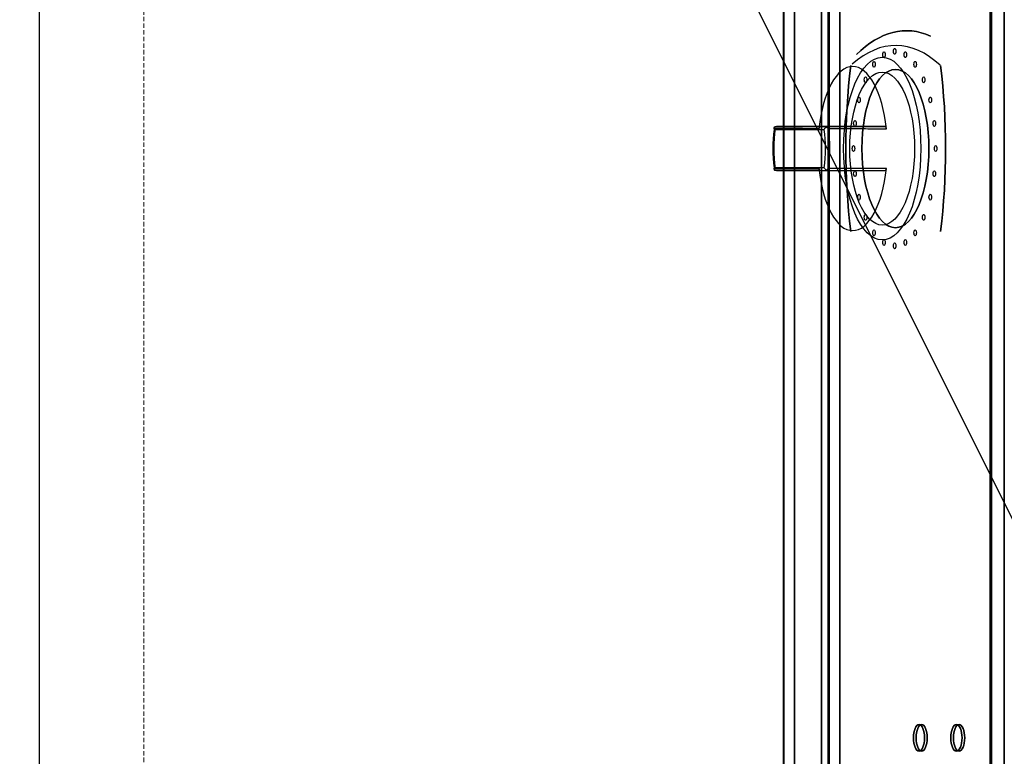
# Model space of a CAD drawing. Header units: millimetres. Extents: x -11575 to 52845, y -36266 to 23021.
# Tile 73 of 184: x 20170 to 20505, y 14536 to 14786. Entities that reach past the tile are written whole.
import ezdxf

# ---------------------------------------------------------------- set-up
doc = ezdxf.new("R2010")
doc.units = ezdxf.units.MM
doc.header["$MEASUREMENT"] = 0
doc.linetypes.add('HIDDENX2', pattern=[0.75, 0.5, -0.25])
doc.layers.add('GREY SCALE', color=9, linetype='Continuous', true_color=0x808080)
doc.layers.add('GREYSCALE', color=9, linetype='Continuous', lineweight=0, true_color=0x808080)
doc.layers.add('M-MEP-ELPR-CKT', color=7, linetype='HIDDENX2', lineweight=20, true_color=0x960000)
doc.layers.add('M-MEP-ELLG-TEXT', color=7, linetype='Continuous', lineweight=20)
doc.styles.add('Oswald Light', font='txt')
doc.dimstyles.new('MDS-50', dxfattribs={"dimtxt": 100, "dimasz": 100, "dimexe": 50, "dimexo": 50, "dimgap": 25, "dimtad": 1, "dimdec": 0, "dimtxsty": 'Oswald Light', "dimcen": 0, "dimdle": 1.5875, "dimazin": 0, "dimtfac": 1, "dimtdec": 0, "dimtix": 1, "dimtmove": 0, "dimatfit": 0, "dimfxl": 1, "dimfrac": 2, "dimtolj": 1, "dimarcsym": 0})

# ---------------------------------------------------------------- blocks, each defined once
blk = doc.blocks.new('FLOOR PLAN')
at = {"layer": 'GREYSCALE', "color": 0, "lineweight": -2, "ltscale": 125}
for q in [(20176.39, 13284.48), (21172.83, 13284.48)]:
    blk.add_line((20176.39, 15278.36), q, dxfattribs=at)
at = {"layer": 'GREYSCALE', "color": 0, "lineweight": -2, "ltscale": 0.25}
blk.add_line((20429.32, 15018.13), (20429.32, 14216.19), dxfattribs=at)
at = {"layer": 'GREYSCALE', "color": 0, "lineweight": -2, "extrusion": (2.94688e-16, 1, -5.17558e-17)}
for p, q in [((20444.33, 14749.98, 784.98), (20427.04, 14749.98, 747.9)), ((20441.92, 14749.98, 734.75), (20463.97, 14749.98, 782.02))]:
    blk.add_line(p, q, dxfattribs=at)
at = {"layer": 'GREYSCALE', "color": 0, "lineweight": -2}
for p, q in [((20444.33, 14749.98, 784.98), (20427.04, 14749.98, 747.9)), ((20426.26, 14748.98, 748.61), (20443.29, 14748.98, 785.12)), ((20443.29, 14735.94, 785.12), (20426.26, 14735.94, 748.61)), ((20427.04, 14734.94, 747.9), (20444.33, 14734.94, 784.98))]:
    blk.add_line(p, q, dxfattribs=at)
at = {"layer": 'GREYSCALE', "color": 0, "lineweight": -2, "extrusion": (-0.906308, 2.88951e-16, 0.422618)}
for p, q in [((20441.92, 14749.98, 734.75), (20463.97, 14749.98, 782.02)), ((20426.26, 14748.98, 748.61), (20443.29, 14748.98, 785.12)), ((20443.29, 14735.94, 785.12), (20426.26, 14735.94, 748.61)), ((20441.92, 14734.94, 734.75), (20463.97, 14734.94, 782.02))]:
    blk.add_line(p, q, dxfattribs=at)
at = {"layer": 'GREYSCALE', "color": 0, "lineweight": -2, "extrusion": (-2.94688e-16, -1, 5.17558e-17)}
for p, q in [((20427.04, 14734.94, 747.9), (20444.33, 14734.94, 784.98)), ((20441.92, 14734.94, 734.75), (20463.97, 14734.94, 782.02))]:
    blk.add_line(p, q, dxfattribs=at)
at = {"layer": 'GREYSCALE', "color": 0, "lineweight": -2, "extrusion": (-0.906308, 2.88951e-16, 0.422618)}
for centre, radius in [((-14775.54, 9331.12, -18231.89), 1), ((-14742.46, 9331.12, -18227.24), 31.08), ((-14742.46, 9331.12, -18227.24), 31.08), ((-14774.41, 9322.56, -18231.89), 1), ((-14774.41, 9339.68, -18231.89), 1), ((-14771.11, 9314.58, -18231.89), 1), ((-14771.11, 9347.66, -18231.89), 1), ((-14742.46, 9331.12, -18227.23), 26.04), ((-14742.46, 9331.12, -18227.23), 26.04), ((-14742.46, 9331.12, -18232.19), 26.92), ((-14765.85, 9307.73, -18231.89), 1), ((-14765.85, 9354.51, -18231.89), 1), ((-14759, 9302.48, -18231.89), 1), ((-14759, 9359.77, -18231.89), 1), ((-14751.02, 9299.17, -18231.89), 1), ((-14751.02, 9363.08, -18231.89), 1), ((-14742.46, 9298.04, -18231.89), 1), ((-14742.46, 9364.2, -18231.89), 1), ((-14733.9, 9299.17, -18231.89), 1), ((-14733.9, 9363.08, -18231.89), 1), ((-14725.92, 9302.48, -18231.89), 1), ((-14725.92, 9359.77, -18231.89), 1), ((-14719.07, 9307.73, -18231.89), 1), ((-14719.07, 9354.51, -18231.89), 1), ((-14713.81, 9314.58, -18231.89), 1), ((-14713.81, 9347.66, -18231.89), 1), ((-14710.51, 9322.56, -18231.89), 1), ((-14709.38, 9331.12, -18231.89), 1), ((-14710.51, 9339.68, -18231.89), 1)]:
    blk.add_circle(centre, radius, dxfattribs=at)
at = {"layer": 'GREYSCALE', "color": 0, "lineweight": -2, "extrusion": (0.906308, -2.88951e-16, -0.422618)}
blk.add_circle((14742.46, 9331.12, 18232.19), 26.92, dxfattribs=at)
at = {"layer": 'GREYSCALE', "color": 0, "lineweight": -2, "extrusion": (0.906308, -5.3388e-16, -0.422618)}
for centre in [(14541.98, 9343.65, 18235.2), (14541.98, 9343.65, 18236.2), (14541.98, 9373.73, 18235.2), (14541.98, 9373.73, 18236.2)]:
    blk.add_circle(centre, 4.51, dxfattribs=at)
at = {"layer": 'GREYSCALE', "color": 0, "lineweight": -2, "extrusion": (-0.906308, 5.3388e-16, 0.422618)}
for centre in [(-14541.98, 9343.65, -18235.2), (-14541.98, 9343.65, -18236.2), (-14541.98, 9373.73, -18235.2), (-14541.98, 9373.73, -18236.2)]:
    blk.add_circle(centre, 4.51, dxfattribs=at)
at = {"layer": 'GREYSCALE', "color": 0, "lineweight": -2, "extrusion": (0.906308, -2.88951e-16, -0.422618)}
for centre, radius, start, end in [((14679.23, 9331.37, 18236.2), 103.32, 337.1764, 10.7814), ((14742.46, 9393.54, 18232.19), 102.27, 253.9912, 286.0091), ((14742.46, 9269.2, 18232.19), 102.27, 73.9909, 106.0088)]:
    blk.add_arc(centre, radius, start, end, dxfattribs=at)
at = {"layer": 'GREYSCALE', "color": 0, "lineweight": -2, "extrusion": (-0.906308, 2.88951e-16, 0.422618)}
for centre, radius, start, end in [((-14679.23, 9331.37, -18236.2), 103.32, 169.2186, 202.8236), ((-14679.23, 9331.37, -18232.19), 98.31, 158.6254, 200.8267), ((-14679.23, 9331.37, -18232.19), 98.31, 158.6254, 200.8267), ((-14742.46, 9331.12, -18216.15), 27.92, 103.9861, 256.0139), ((-14742.46, 9331.12, -18216.15), 27.92, 103.9861, 256.0139), ((-14742.46, 9393.54, -18232.19), 102.27, 253.9909, 286.0088), ((-14742.46, 9269.2, -18232.19), 102.27, 73.9912, 106.0091), ((-14742.46, 9331.12, -18196.1), 21.17, 252.0741, 287.9259), ((-14742.46, 9331.12, -18196.1), 21.17, 252.0741, 287.9259), ((-14742.46, 9331.12, -18197.1), 22.51, 252.3967, 287.6033), ((-14742.46, 9331.12, -18197.1), 22.51, 252.3967, 287.6033), ((-14742.46, 9331.12, -18196.1), 21.17, 72.0741, 107.9259), ((-14742.46, 9331.12, -18196.1), 21.17, 72.0741, 107.9259), ((-14742.46, 9331.12, -18197.1), 22.51, 72.3967, 107.6033), ((-14742.46, 9331.12, -18197.1), 22.51, 72.3967, 107.6033), ((-14742.46, 9331.12, -18216.15), 27.92, 283.9861, 76.0139), ((-14742.46, 9331.12, -18216.15), 27.92, 283.9861, 76.0139)]:
    blk.add_arc(centre, radius, start, end, dxfattribs=at)
at = {"layer": 'GREYSCALE', "color": 0, "lineweight": -2}
for points, knots in [([(20426.3, 14749.78, 747.75), (20426.24, 14749.7, 747.86), (20426.21, 14749.61, 747.98), (20426.17, 14749.35, 748.28), (20426.19, 14749.17, 748.44), (20426.25, 14748.99, 748.59), (20426.26, 14748.98, 748.6), (20426.26, 14748.98, 748.6), (20426.26, 14748.98, 748.61), (20426.26, 14748.98, 748.61), (20426.26, 14748.98, 748.61), (20426.26, 14748.98, 748.61), (20426.26, 14748.98, 748.61), (20426.26, 14748.98, 748.61), (20426.26, 14748.98, 748.61), (20426.26, 14748.98, 748.61), (20426.26, 14748.98, 748.61), (20426.26, 14748.98, 748.61), (20426.26, 14748.98, 748.61), (20426.26, 14748.98, 748.61)], [-4.568979, -4.568979, -4.568979, -4.568979, -3.692516, -3.692516, -2.450743, -2.450743, -2.363662, -2.363662, -2.337548, -2.337548, -2.323475, -2.323475, -2.309, -2.309, -2.304181, -2.304181, -2.301314, -2.301314, -2.300178, -2.300178, -2.300178, -2.300178]), ([(20426.3, 14749.78, 747.75), (20426.24, 14749.7, 747.86), (20426.21, 14749.61, 747.98), (20426.17, 14749.35, 748.28), (20426.19, 14749.17, 748.44), (20426.25, 14748.99, 748.59), (20426.26, 14748.98, 748.6), (20426.26, 14748.98, 748.6), (20426.26, 14748.98, 748.61), (20426.26, 14748.98, 748.61), (20426.26, 14748.98, 748.61), (20426.26, 14748.98, 748.61), (20426.26, 14748.98, 748.61), (20426.26, 14748.98, 748.61), (20426.26, 14748.98, 748.61), (20426.26, 14748.98, 748.61), (20426.26, 14748.98, 748.61), (20426.26, 14748.98, 748.61), (20426.26, 14748.98, 748.61), (20426.26, 14748.98, 748.61)], [-4.568979, -4.568979, -4.568979, -4.568979, -3.692516, -3.692516, -2.450743, -2.450743, -2.363662, -2.363662, -2.337548, -2.337548, -2.323475, -2.323475, -2.309, -2.309, -2.304181, -2.304181, -2.301314, -2.301314, -2.300178, -2.300178, -2.300178, -2.300178]), ([(20426.3, 14749.78, 747.75), (20426.31, 14749.79, 747.75), (20426.33, 14749.79, 747.75), (20426.36, 14749.81, 747.76), (20426.37, 14749.82, 747.76), (20426.48, 14749.87, 747.78), (20426.59, 14749.91, 747.8), (20426.81, 14749.96, 747.85), (20426.92, 14749.98, 747.87), (20427.04, 14749.98, 747.9), (20427.04, 14749.98, 747.9), (20427.04, 14749.98, 747.9)], [0.6841371, 0.6841371, 0.6841371, 0.6841371, 0.7321349, 0.7321349, 0.7784099, 0.7784099, 1.1160869, 1.1160869, 1.4632126, 1.4632126, 1.4649667, 1.4649667, 1.4649667, 1.4649667]), ([(20426.3, 14749.78, 747.75), (20426.31, 14749.79, 747.75), (20426.33, 14749.79, 747.75), (20426.36, 14749.81, 747.76), (20426.37, 14749.82, 747.76), (20426.48, 14749.87, 747.78), (20426.59, 14749.91, 747.8), (20426.81, 14749.96, 747.85), (20426.92, 14749.98, 747.87), (20427.04, 14749.98, 747.9), (20427.04, 14749.98, 747.9), (20427.04, 14749.98, 747.9)], [0.6841371, 0.6841371, 0.6841371, 0.6841371, 0.7321349, 0.7321349, 0.7784099, 0.7784099, 1.1160869, 1.1160869, 1.4632126, 1.4632126, 1.4649667, 1.4649667, 1.4649667, 1.4649667]), ([(20426.61, 14749.27, 746.99), (20426.61, 14749.27, 746.99), (20426.61, 14749.27, 746.99), (20426.61, 14749.27, 747), (20426.61, 14749.27, 747), (20426.61, 14749.27, 747), (20426.61, 14749.27, 747), (20426.61, 14749.27, 747), (20426.61, 14749.27, 747), (20426.61, 14749.27, 747), (20426.61, 14749.28, 747), (20426.61, 14749.28, 747), (20426.6, 14749.29, 747.01), (20426.6, 14749.3, 747.02), (20426.59, 14749.31, 747.03), (20426.58, 14749.33, 747.05), (20426.57, 14749.34, 747.07), (20426.53, 14749.39, 747.12), (20426.51, 14749.42, 747.16), (20426.46, 14749.5, 747.27), (20426.42, 14749.56, 747.35), (20426.35, 14749.67, 747.53), (20426.32, 14749.73, 747.64), (20426.3, 14749.78, 747.75)], [0, 0, 0, 0, 0.0007562, 0.0007562, 0.0015191, 0.0015191, 0.003065, 0.003065, 0.0062678, 0.0062678, 0.0131942, 0.0131942, 0.027317, 0.027317, 0.0517791, 0.0517791, 0.0965418, 0.0965418, 0.1826488, 0.1826488, 0.3519012, 0.3519012, 0.5581583, 0.5581583, 0.5581583, 0.5581583]), ([(20426.61, 14749.27, 746.99), (20426.61, 14749.27, 746.99), (20426.61, 14749.27, 746.99), (20426.61, 14749.27, 747), (20426.61, 14749.27, 747), (20426.61, 14749.27, 747), (20426.61, 14749.27, 747), (20426.61, 14749.27, 747), (20426.61, 14749.27, 747), (20426.61, 14749.27, 747), (20426.61, 14749.28, 747), (20426.61, 14749.28, 747), (20426.6, 14749.29, 747.01), (20426.6, 14749.3, 747.02), (20426.59, 14749.31, 747.03), (20426.58, 14749.33, 747.05), (20426.57, 14749.34, 747.07), (20426.53, 14749.39, 747.12), (20426.51, 14749.42, 747.16), (20426.46, 14749.5, 747.27), (20426.42, 14749.56, 747.35), (20426.35, 14749.67, 747.53), (20426.32, 14749.73, 747.64), (20426.3, 14749.78, 747.75)], [0, 0, 0, 0, 0.0007562, 0.0007562, 0.0015191, 0.0015191, 0.003065, 0.003065, 0.0062678, 0.0062678, 0.0131942, 0.0131942, 0.027317, 0.027317, 0.0517791, 0.0517791, 0.0965418, 0.0965418, 0.1826488, 0.1826488, 0.3519012, 0.3519012, 0.5581583, 0.5581583, 0.5581583, 0.5581583]), ([(20427.04, 14749.98, 747.9), (20428.29, 14749.98, 746.78), (20429.55, 14749.98, 745.67), (20432.47, 14749.98, 743.08), (20434.13, 14749.98, 741.62), (20436.83, 14749.98, 739.23), (20437.87, 14749.98, 738.32), (20439.43, 14749.98, 736.95), (20439.95, 14749.98, 736.49), (20440.95, 14749.98, 735.61), (20441.44, 14749.98, 735.18), (20441.92, 14749.98, 734.75)], [0.767144, 0.767144, 0.767144, 0.767144, 5.800119, 5.800119, 12.428827, 12.428827, 16.57177, 16.57177, 18.643241, 18.643241, 20.57812, 20.57812, 20.57812, 20.57812]), ([(20427.04, 14749.98, 747.9), (20428.29, 14749.98, 746.78), (20429.55, 14749.98, 745.67), (20432.47, 14749.98, 743.08), (20434.13, 14749.98, 741.62), (20436.83, 14749.98, 739.23), (20437.87, 14749.98, 738.32), (20439.43, 14749.98, 736.95), (20439.95, 14749.98, 736.49), (20440.95, 14749.98, 735.61), (20441.44, 14749.98, 735.18), (20441.92, 14749.98, 734.75)], [0.767144, 0.767144, 0.767144, 0.767144, 5.800119, 5.800119, 12.428827, 12.428827, 16.57177, 16.57177, 18.643241, 18.643241, 20.57812, 20.57812, 20.57812, 20.57812]), ([(20441.92, 14749.98, 734.75), (20441.88, 14749.98, 734.66), (20441.84, 14749.96, 734.57), (20441.76, 14749.91, 734.4), (20441.72, 14749.87, 734.31), (20441.63, 14749.75, 734.13), (20441.59, 14749.66, 734.05), (20441.53, 14749.45, 733.91), (20441.5, 14749.33, 733.86), (20441.49, 14749.21, 733.83)], [0, 0, 0, 0, 0.299964, 0.299964, 0.59828, 0.59828, 0.9918, 0.9918, 1.371361, 1.371361, 1.371361, 1.371361]), ([(20441.92, 14749.98, 734.75), (20441.88, 14749.98, 734.66), (20441.84, 14749.96, 734.57), (20441.76, 14749.91, 734.4), (20441.72, 14749.87, 734.31), (20441.63, 14749.75, 734.13), (20441.59, 14749.66, 734.05), (20441.53, 14749.45, 733.91), (20441.5, 14749.33, 733.86), (20441.49, 14749.21, 733.83)], [0, 0, 0, 0, 0.299964, 0.299964, 0.59828, 0.59828, 0.9918, 0.9918, 1.371361, 1.371361, 1.371361, 1.371361]), ([(20443.29, 14748.98, 785.12), (20443.29, 14748.98, 785.12), (20443.29, 14748.98, 785.12), (20443.29, 14748.98, 785.12), (20443.29, 14748.98, 785.12), (20443.29, 14748.98, 785.12), (20443.29, 14748.98, 785.12), (20443.29, 14748.98, 785.12), (20443.29, 14748.98, 785.12), (20443.29, 14748.98, 785.12), (20443.29, 14748.98, 785.12), (20443.29, 14748.99, 785.12), (20443.3, 14749.01, 785.15), (20443.36, 14749.15, 785.26), (20443.42, 14749.25, 785.33), (20443.6, 14749.48, 785.49), (20443.72, 14749.61, 785.56), (20443.9, 14749.73, 785.62), (20443.94, 14749.76, 785.63), (20443.97, 14749.78, 785.64)], [-2.013428, -2.013428, -2.013428, -2.013428, -2.012552, -2.012552, -2.009969, -2.009969, -2.005723, -2.005723, -1.993988, -1.993988, -1.958227, -1.958227, -1.803737, -1.803737, -1.39494, -1.39494, -0.837587, -0.837587, -0.714094, -0.714094, -0.714094, -0.714094]), ([(20443.29, 14748.98, 785.12), (20443.29, 14748.98, 785.12), (20443.29, 14748.98, 785.12), (20443.29, 14748.98, 785.12), (20443.29, 14748.98, 785.12), (20443.29, 14748.98, 785.12), (20443.29, 14748.98, 785.12), (20443.29, 14748.98, 785.12), (20443.29, 14748.98, 785.12), (20443.29, 14748.98, 785.12), (20443.29, 14748.98, 785.12), (20443.29, 14748.99, 785.12), (20443.3, 14749.01, 785.15), (20443.36, 14749.15, 785.26), (20443.42, 14749.25, 785.33), (20443.6, 14749.48, 785.49), (20443.72, 14749.61, 785.56), (20443.9, 14749.73, 785.62), (20443.94, 14749.76, 785.63), (20443.97, 14749.78, 785.64)], [-2.013428, -2.013428, -2.013428, -2.013428, -2.012552, -2.012552, -2.009969, -2.009969, -2.005723, -2.005723, -1.993988, -1.993988, -1.958227, -1.958227, -1.803737, -1.803737, -1.39494, -1.39494, -0.837587, -0.837587, -0.714094, -0.714094, -0.714094, -0.714094]), ([(20444.33, 14749.98, 784.98), (20444.33, 14749.98, 784.98), (20444.33, 14749.98, 784.98), (20444.27, 14749.98, 785.08), (20444.21, 14749.96, 785.19), (20444.11, 14749.91, 785.39), (20444.05, 14749.87, 785.48), (20443.99, 14749.81, 785.6), (20443.98, 14749.79, 785.62), (20443.97, 14749.78, 785.64)], [-0.0017633, -0.0017633, -0.0017633, -0.0017633, 0, 0, 0.3544407, 0.3544407, 0.6989598, 0.6989598, 0.783168, 0.783168, 0.783168, 0.783168]), ([(20444.33, 14749.98, 784.98), (20444.33, 14749.98, 784.98), (20444.33, 14749.98, 784.98), (20444.27, 14749.98, 785.08), (20444.21, 14749.96, 785.19), (20444.11, 14749.91, 785.39), (20444.05, 14749.87, 785.48), (20443.99, 14749.81, 785.6), (20443.98, 14749.79, 785.62), (20443.97, 14749.78, 785.64)], [-0.0017633, -0.0017633, -0.0017633, -0.0017633, 0, 0, 0.3544407, 0.3544407, 0.6989598, 0.6989598, 0.783168, 0.783168, 0.783168, 0.783168]), ([(20443.97, 14749.78, 785.64), (20444.04, 14749.74, 785.67), (20444.11, 14749.7, 785.71), (20444.27, 14749.61, 785.78), (20444.37, 14749.54, 785.81), (20444.52, 14749.45, 785.84), (20444.57, 14749.41, 785.85), (20444.64, 14749.36, 785.87), (20444.67, 14749.34, 785.87), (20444.7, 14749.31, 785.88), (20444.71, 14749.3, 785.88), (20444.73, 14749.29, 785.88), (20444.73, 14749.29, 785.88), (20444.74, 14749.28, 785.88), (20444.74, 14749.28, 785.88), (20444.74, 14749.27, 785.88), (20444.74, 14749.27, 785.88), (20444.74, 14749.27, 785.88)], [0.8289705, 0.8289705, 0.8289705, 0.8289705, 1.0570419, 1.0570419, 1.3691091, 1.3691091, 1.5284326, 1.5284326, 1.6112916, 1.6112916, 1.6500585, 1.6500585, 1.6707993, 1.6707993, 1.6821461, 1.6821461, 1.694108, 1.694108, 1.694108, 1.694108]), ([(20443.97, 14749.78, 785.64), (20444.04, 14749.74, 785.67), (20444.11, 14749.7, 785.71), (20444.27, 14749.61, 785.78), (20444.37, 14749.54, 785.81), (20444.52, 14749.45, 785.84), (20444.57, 14749.41, 785.85), (20444.64, 14749.36, 785.87), (20444.67, 14749.34, 785.87), (20444.7, 14749.31, 785.88), (20444.71, 14749.3, 785.88), (20444.73, 14749.29, 785.88), (20444.73, 14749.29, 785.88), (20444.74, 14749.28, 785.88), (20444.74, 14749.28, 785.88), (20444.74, 14749.27, 785.88), (20444.74, 14749.27, 785.88), (20444.74, 14749.27, 785.88)], [0.8289705, 0.8289705, 0.8289705, 0.8289705, 1.0570419, 1.0570419, 1.3691091, 1.3691091, 1.5284326, 1.5284326, 1.6112916, 1.6112916, 1.6500585, 1.6500585, 1.6707993, 1.6707993, 1.6821461, 1.6821461, 1.694108, 1.694108, 1.694108, 1.694108]), ([(20463.97, 14749.98, 782.02), (20462.64, 14749.98, 782.23), (20461.32, 14749.98, 782.43), (20459.31, 14749.98, 782.73), (20458.63, 14749.98, 782.84), (20456.85, 14749.98, 783.11), (20455.75, 14749.98, 783.27), (20452.91, 14749.98, 783.7), (20451.15, 14749.98, 783.96), (20447.71, 14749.98, 784.48), (20446.02, 14749.98, 784.73), (20444.33, 14749.98, 784.98)], [12.565421, 12.565421, 12.565421, 12.565421, 16.570697, 16.570697, 18.642034, 18.642034, 21.956173, 21.956173, 27.258796, 27.258796, 32.376399, 32.376399, 32.376399, 32.376399]), ([(20463.97, 14749.98, 782.02), (20462.64, 14749.98, 782.23), (20461.32, 14749.98, 782.43), (20459.31, 14749.98, 782.73), (20458.63, 14749.98, 782.84), (20456.85, 14749.98, 783.11), (20455.75, 14749.98, 783.27), (20452.91, 14749.98, 783.7), (20451.15, 14749.98, 783.96), (20447.71, 14749.98, 784.48), (20446.02, 14749.98, 784.73), (20444.33, 14749.98, 784.98)], [12.565421, 12.565421, 12.565421, 12.565421, 16.570697, 16.570697, 18.642034, 18.642034, 21.956173, 21.956173, 27.258796, 27.258796, 32.376399, 32.376399, 32.376399, 32.376399]), ([(20464.39, 14749.21, 782.95), (20464.39, 14749.3, 782.93), (20464.37, 14749.38, 782.9), (20464.33, 14749.53, 782.82), (20464.31, 14749.61, 782.77), (20464.24, 14749.77, 782.62), (20464.19, 14749.84, 782.51), (20464.08, 14749.95, 782.28), (20464.02, 14749.98, 782.15), (20463.97, 14749.98, 782.02)], [0, 0, 0, 0, 0.267044, 0.267044, 0.536426, 0.536426, 0.950116, 0.950116, 1.373248, 1.373248, 1.373248, 1.373248]), ([(20464.39, 14749.21, 782.95), (20464.39, 14749.3, 782.93), (20464.37, 14749.38, 782.9), (20464.33, 14749.53, 782.82), (20464.31, 14749.61, 782.77), (20464.24, 14749.77, 782.62), (20464.19, 14749.84, 782.51), (20464.08, 14749.95, 782.28), (20464.02, 14749.98, 782.15), (20463.97, 14749.98, 782.02)], [0, 0, 0, 0, 0.267044, 0.267044, 0.536426, 0.536426, 0.950116, 0.950116, 1.373248, 1.373248, 1.373248, 1.373248]), ([(20441.49, 14749.21, 733.83), (20440.94, 14749.21, 734.32), (20440.38, 14749.21, 734.81), (20439.3, 14749.22, 735.76), (20438.78, 14749.22, 736.22), (20437.23, 14749.22, 737.59), (20436.19, 14749.23, 738.51), (20433.49, 14749.24, 740.89), (20431.83, 14749.24, 742.36), (20428.98, 14749.26, 744.88), (20427.8, 14749.26, 745.94), (20426.61, 14749.27, 746.99)], [-20.862973, -20.862973, -20.862973, -20.862973, -18.643241, -18.643241, -16.57177, -16.57177, -12.428827, -12.428827, -5.800119, -5.800119, -1.046163, -1.046163, -1.046163, -1.046163]), ([(20441.49, 14749.21, 733.83), (20440.94, 14749.21, 734.32), (20440.38, 14749.21, 734.81), (20439.3, 14749.22, 735.76), (20438.78, 14749.22, 736.22), (20437.23, 14749.22, 737.59), (20436.19, 14749.23, 738.51), (20433.49, 14749.24, 740.89), (20431.83, 14749.24, 742.36), (20428.98, 14749.26, 744.88), (20427.8, 14749.26, 745.94), (20426.61, 14749.27, 746.99)], [-20.862973, -20.862973, -20.862973, -20.862973, -18.643241, -18.643241, -16.57177, -16.57177, -12.428827, -12.428827, -5.800119, -5.800119, -1.046163, -1.046163, -1.046163, -1.046163]), ([(20444.74, 14749.27, 785.88), (20446.34, 14749.26, 785.65), (20447.94, 14749.26, 785.41), (20451.3, 14749.24, 784.92), (20453.05, 14749.24, 784.66), (20455.9, 14749.23, 784.23), (20456.99, 14749.23, 784.06), (20458.77, 14749.22, 783.8), (20459.46, 14749.22, 783.69), (20461.51, 14749.22, 783.38), (20462.88, 14749.21, 783.18), (20464.3, 14749.21, 782.96), (20464.35, 14749.21, 782.95), (20464.39, 14749.21, 782.95)], [-32.09738, -32.09738, -32.09738, -32.09738, -27.258796, -27.258796, -21.956173, -21.956173, -18.642034, -18.642034, -16.570697, -16.570697, -12.428022, -12.428022, -12.280567, -12.280567, -12.280567, -12.280567]), ([(20444.74, 14749.27, 785.88), (20446.34, 14749.26, 785.65), (20447.94, 14749.26, 785.41), (20451.3, 14749.24, 784.92), (20453.05, 14749.24, 784.66), (20455.9, 14749.23, 784.23), (20456.99, 14749.23, 784.06), (20458.77, 14749.22, 783.8), (20459.46, 14749.22, 783.69), (20461.51, 14749.22, 783.38), (20462.88, 14749.21, 783.18), (20464.3, 14749.21, 782.96), (20464.35, 14749.21, 782.95), (20464.39, 14749.21, 782.95)], [-32.09738, -32.09738, -32.09738, -32.09738, -27.258796, -27.258796, -21.956173, -21.956173, -18.642034, -18.642034, -16.570697, -16.570697, -12.428022, -12.428022, -12.280567, -12.280567, -12.280567, -12.280567]), ([(20426.26, 14735.94, 748.61), (20426.26, 14735.94, 748.61), (20426.26, 14735.94, 748.61), (20426.26, 14735.94, 748.61), (20426.26, 14735.94, 748.61), (20426.26, 14735.94, 748.61), (20426.26, 14735.94, 748.61), (20426.26, 14735.94, 748.61), (20426.26, 14735.94, 748.61), (20426.26, 14735.94, 748.61), (20426.26, 14735.94, 748.61), (20426.26, 14735.93, 748.6), (20426.25, 14735.9, 748.57), (20426.2, 14735.77, 748.45), (20426.18, 14735.66, 748.36), (20426.18, 14735.44, 748.13), (20426.2, 14735.31, 747.99), (20426.27, 14735.19, 747.81), (20426.29, 14735.16, 747.78), (20426.3, 14735.14, 747.75)], [-2.013835, -2.013835, -2.013835, -2.013835, -2.012593, -2.012593, -2.009935, -2.009935, -2.006101, -2.006101, -1.99429, -1.99429, -1.958405, -1.958405, -1.803523, -1.803523, -1.394904, -1.394904, -0.837569, -0.837569, -0.714146, -0.714146, -0.714146, -0.714146]), ([(20426.26, 14735.94, 748.61), (20426.26, 14735.94, 748.61), (20426.26, 14735.94, 748.61), (20426.26, 14735.94, 748.61), (20426.26, 14735.94, 748.61), (20426.26, 14735.94, 748.61), (20426.26, 14735.94, 748.61), (20426.26, 14735.94, 748.61), (20426.26, 14735.94, 748.61), (20426.26, 14735.94, 748.61), (20426.26, 14735.94, 748.61), (20426.26, 14735.93, 748.6), (20426.25, 14735.9, 748.57), (20426.2, 14735.77, 748.45), (20426.18, 14735.66, 748.36), (20426.18, 14735.44, 748.13), (20426.2, 14735.31, 747.99), (20426.27, 14735.19, 747.81), (20426.29, 14735.16, 747.78), (20426.3, 14735.14, 747.75)], [-2.013835, -2.013835, -2.013835, -2.013835, -2.012593, -2.012593, -2.009935, -2.009935, -2.006101, -2.006101, -1.99429, -1.99429, -1.958405, -1.958405, -1.803523, -1.803523, -1.394904, -1.394904, -0.837569, -0.837569, -0.714146, -0.714146, -0.714146, -0.714146]), ([(20426.3, 14735.14, 747.75), (20426.32, 14735.18, 747.67), (20426.34, 14735.21, 747.6), (20426.39, 14735.31, 747.42), (20426.43, 14735.38, 747.33), (20426.49, 14735.47, 747.19), (20426.52, 14735.51, 747.15), (20426.56, 14735.56, 747.08), (20426.57, 14735.58, 747.06), (20426.59, 14735.61, 747.03), (20426.59, 14735.62, 747.02), (20426.6, 14735.63, 747.01), (20426.6, 14735.63, 747.01), (20426.61, 14735.64, 747), (20426.61, 14735.64, 747), (20426.61, 14735.65, 747), (20426.61, 14735.65, 747), (20426.61, 14735.65, 746.99)], [0.8289705, 0.8289705, 0.8289705, 0.8289705, 1.0570419, 1.0570419, 1.3691091, 1.3691091, 1.5284326, 1.5284326, 1.6112916, 1.6112916, 1.6500585, 1.6500585, 1.6707993, 1.6707993, 1.6821461, 1.6821461, 1.694108, 1.694108, 1.694108, 1.694108]), ([(20426.3, 14735.14, 747.75), (20426.32, 14735.18, 747.67), (20426.34, 14735.21, 747.6), (20426.39, 14735.31, 747.42), (20426.43, 14735.38, 747.33), (20426.49, 14735.47, 747.19), (20426.52, 14735.51, 747.15), (20426.56, 14735.56, 747.08), (20426.57, 14735.58, 747.06), (20426.59, 14735.61, 747.03), (20426.59, 14735.62, 747.02), (20426.6, 14735.63, 747.01), (20426.6, 14735.63, 747.01), (20426.61, 14735.64, 747), (20426.61, 14735.64, 747), (20426.61, 14735.65, 747), (20426.61, 14735.65, 747), (20426.61, 14735.65, 746.99)], [0.8289705, 0.8289705, 0.8289705, 0.8289705, 1.0570419, 1.0570419, 1.3691091, 1.3691091, 1.5284326, 1.5284326, 1.6112916, 1.6112916, 1.6500585, 1.6500585, 1.6707993, 1.6707993, 1.6821461, 1.6821461, 1.694108, 1.694108, 1.694108, 1.694108]), ([(20427.04, 14734.94, 747.9), (20427.04, 14734.94, 747.9), (20427.04, 14734.94, 747.9), (20426.92, 14734.94, 747.87), (20426.8, 14734.96, 747.85), (20426.58, 14735.01, 747.8), (20426.47, 14735.05, 747.78), (20426.35, 14735.11, 747.76), (20426.32, 14735.13, 747.75), (20426.3, 14735.14, 747.75)], [-0.0017633, -0.0017633, -0.0017633, -0.0017633, 0, 0, 0.3544407, 0.3544407, 0.6989598, 0.6989598, 0.783168, 0.783168, 0.783168, 0.783168]), ([(20427.04, 14734.94, 747.9), (20427.04, 14734.94, 747.9), (20427.04, 14734.94, 747.9), (20426.92, 14734.94, 747.87), (20426.8, 14734.96, 747.85), (20426.58, 14735.01, 747.8), (20426.47, 14735.05, 747.78), (20426.35, 14735.11, 747.76), (20426.32, 14735.13, 747.75), (20426.3, 14735.14, 747.75)], [-0.0017633, -0.0017633, -0.0017633, -0.0017633, 0, 0, 0.3544407, 0.3544407, 0.6989598, 0.6989598, 0.783168, 0.783168, 0.783168, 0.783168]), ([(20426.61, 14735.65, 746.99), (20427.82, 14735.66, 745.92), (20429.03, 14735.66, 744.85), (20431.56, 14735.68, 742.6), (20432.89, 14735.68, 741.42), (20435.05, 14735.69, 739.52), (20435.88, 14735.69, 738.78), (20437.23, 14735.7, 737.59), (20437.74, 14735.7, 737.13), (20439.3, 14735.7, 735.76), (20440.34, 14735.71, 734.84), (20441.42, 14735.71, 733.9), (20441.45, 14735.71, 733.86), (20441.49, 14735.71, 733.83)], [-32.09738, -32.09738, -32.09738, -32.09738, -27.260564, -27.260564, -21.957597, -21.957597, -18.643243, -18.643243, -16.571772, -16.571772, -12.428829, -12.428829, -12.280567, -12.280567, -12.280567, -12.280567]), ([(20426.61, 14735.65, 746.99), (20427.82, 14735.66, 745.92), (20429.03, 14735.66, 744.85), (20431.56, 14735.68, 742.6), (20432.89, 14735.68, 741.42), (20435.05, 14735.69, 739.52), (20435.88, 14735.69, 738.78), (20437.23, 14735.7, 737.59), (20437.74, 14735.7, 737.13), (20439.3, 14735.7, 735.76), (20440.34, 14735.71, 734.84), (20441.42, 14735.71, 733.9), (20441.45, 14735.71, 733.86), (20441.49, 14735.71, 733.83)], [-32.09738, -32.09738, -32.09738, -32.09738, -27.260564, -27.260564, -21.957597, -21.957597, -18.643243, -18.643243, -16.571772, -16.571772, -12.428829, -12.428829, -12.280567, -12.280567, -12.280567, -12.280567]), ([(20441.92, 14734.94, 734.75), (20440.92, 14734.94, 735.64), (20439.91, 14734.94, 736.52), (20438.39, 14734.94, 737.86), (20437.87, 14734.94, 738.32), (20436.52, 14734.94, 739.51), (20435.69, 14734.94, 740.24), (20433.53, 14734.94, 742.15), (20432.2, 14734.94, 743.32), (20429.59, 14734.94, 745.63), (20428.31, 14734.94, 746.76), (20427.04, 14734.94, 747.9)], [12.565421, 12.565421, 12.565421, 12.565421, 16.571772, 16.571772, 18.643243, 18.643243, 21.957597, 21.957597, 27.260564, 27.260564, 32.376399, 32.376399, 32.376399, 32.376399]), ([(20441.92, 14734.94, 734.75), (20440.92, 14734.94, 735.64), (20439.91, 14734.94, 736.52), (20438.39, 14734.94, 737.86), (20437.87, 14734.94, 738.32), (20436.52, 14734.94, 739.51), (20435.69, 14734.94, 740.24), (20433.53, 14734.94, 742.15), (20432.2, 14734.94, 743.32), (20429.59, 14734.94, 745.63), (20428.31, 14734.94, 746.76), (20427.04, 14734.94, 747.9)], [12.565421, 12.565421, 12.565421, 12.565421, 16.571772, 16.571772, 18.643243, 18.643243, 21.957597, 21.957597, 27.260564, 27.260564, 32.376399, 32.376399, 32.376399, 32.376399]), ([(20441.49, 14735.71, 733.83), (20441.5, 14735.62, 733.85), (20441.52, 14735.54, 733.88), (20441.55, 14735.39, 733.96), (20441.58, 14735.31, 734.01), (20441.64, 14735.15, 734.16), (20441.69, 14735.08, 734.26), (20441.8, 14734.97, 734.5), (20441.86, 14734.94, 734.62), (20441.92, 14734.94, 734.75)], [0, 0, 0, 0, 0.267044, 0.267044, 0.536426, 0.536426, 0.950116, 0.950116, 1.373248, 1.373248, 1.373248, 1.373248]), ([(20441.49, 14735.71, 733.83), (20441.5, 14735.62, 733.85), (20441.52, 14735.54, 733.88), (20441.55, 14735.39, 733.96), (20441.58, 14735.31, 734.01), (20441.64, 14735.15, 734.16), (20441.69, 14735.08, 734.26), (20441.8, 14734.97, 734.5), (20441.86, 14734.94, 734.62), (20441.92, 14734.94, 734.75)], [0, 0, 0, 0, 0.267044, 0.267044, 0.536426, 0.536426, 0.950116, 0.950116, 1.373248, 1.373248, 1.373248, 1.373248]), ([(20443.97, 14735.14, 785.64), (20443.84, 14735.22, 785.61), (20443.72, 14735.31, 785.56), (20443.47, 14735.58, 785.39), (20443.36, 14735.76, 785.27), (20443.29, 14735.93, 785.13), (20443.29, 14735.94, 785.12), (20443.29, 14735.94, 785.12), (20443.29, 14735.94, 785.12), (20443.29, 14735.94, 785.12), (20443.29, 14735.94, 785.12), (20443.29, 14735.94, 785.12), (20443.29, 14735.94, 785.12), (20443.29, 14735.94, 785.12), (20443.29, 14735.94, 785.12), (20443.29, 14735.94, 785.12), (20443.29, 14735.94, 785.12), (20443.29, 14735.94, 785.12), (20443.29, 14735.94, 785.12), (20443.29, 14735.94, 785.12)], [-8.44556, -8.44556, -8.44556, -8.44556, -6.098348, -6.098348, -2.65729, -2.65729, -2.449125, -2.449125, -2.390397, -2.390397, -2.362772, -2.362772, -2.346928, -2.346928, -2.336306, -2.336306, -2.331244, -2.331244, -2.327246, -2.327246, -2.327246, -2.327246]), ([(20443.97, 14735.14, 785.64), (20443.84, 14735.22, 785.61), (20443.72, 14735.31, 785.56), (20443.47, 14735.58, 785.39), (20443.36, 14735.76, 785.27), (20443.29, 14735.93, 785.13), (20443.29, 14735.94, 785.12), (20443.29, 14735.94, 785.12), (20443.29, 14735.94, 785.12), (20443.29, 14735.94, 785.12), (20443.29, 14735.94, 785.12), (20443.29, 14735.94, 785.12), (20443.29, 14735.94, 785.12), (20443.29, 14735.94, 785.12), (20443.29, 14735.94, 785.12), (20443.29, 14735.94, 785.12), (20443.29, 14735.94, 785.12), (20443.29, 14735.94, 785.12), (20443.29, 14735.94, 785.12), (20443.29, 14735.94, 785.12)], [-8.44556, -8.44556, -8.44556, -8.44556, -6.098348, -6.098348, -2.65729, -2.65729, -2.449125, -2.449125, -2.390397, -2.390397, -2.362772, -2.362772, -2.346928, -2.346928, -2.336306, -2.336306, -2.331244, -2.331244, -2.327246, -2.327246, -2.327246, -2.327246]), ([(20444.74, 14735.65, 785.88), (20444.74, 14735.65, 785.88), (20444.74, 14735.65, 785.88), (20444.74, 14735.65, 785.88), (20444.74, 14735.65, 785.88), (20444.74, 14735.65, 785.88), (20444.74, 14735.65, 785.88), (20444.74, 14735.65, 785.88), (20444.74, 14735.65, 785.88), (20444.74, 14735.64, 785.88), (20444.74, 14735.64, 785.88), (20444.74, 14735.64, 785.88), (20444.73, 14735.63, 785.88), (20444.72, 14735.62, 785.88), (20444.71, 14735.61, 785.88), (20444.68, 14735.59, 785.87), (20444.66, 14735.58, 785.87), (20444.6, 14735.53, 785.86), (20444.56, 14735.5, 785.85), (20444.43, 14735.42, 785.83), (20444.35, 14735.36, 785.8), (20444.17, 14735.25, 785.74), (20444.07, 14735.19, 785.69), (20443.97, 14735.14, 785.64)], [0, 0, 0, 0, 0.0007562, 0.0007562, 0.0015191, 0.0015191, 0.003065, 0.003065, 0.0062678, 0.0062678, 0.0131943, 0.0131943, 0.027317, 0.027317, 0.0517792, 0.0517792, 0.096542, 0.096542, 0.1826491, 0.1826491, 0.3519018, 0.3519018, 0.5581592, 0.5581592, 0.5581592, 0.5581592]), ([(20444.74, 14735.65, 785.88), (20444.74, 14735.65, 785.88), (20444.74, 14735.65, 785.88), (20444.74, 14735.65, 785.88), (20444.74, 14735.65, 785.88), (20444.74, 14735.65, 785.88), (20444.74, 14735.65, 785.88), (20444.74, 14735.65, 785.88), (20444.74, 14735.65, 785.88), (20444.74, 14735.64, 785.88), (20444.74, 14735.64, 785.88), (20444.74, 14735.64, 785.88), (20444.73, 14735.63, 785.88), (20444.72, 14735.62, 785.88), (20444.71, 14735.61, 785.88), (20444.68, 14735.59, 785.87), (20444.66, 14735.58, 785.87), (20444.6, 14735.53, 785.86), (20444.56, 14735.5, 785.85), (20444.43, 14735.42, 785.83), (20444.35, 14735.36, 785.8), (20444.17, 14735.25, 785.74), (20444.07, 14735.19, 785.69), (20443.97, 14735.14, 785.64)], [0, 0, 0, 0, 0.0007562, 0.0007562, 0.0015191, 0.0015191, 0.003065, 0.003065, 0.0062678, 0.0062678, 0.0131943, 0.0131943, 0.027317, 0.027317, 0.0517792, 0.0517792, 0.096542, 0.096542, 0.1826491, 0.1826491, 0.3519018, 0.3519018, 0.5581592, 0.5581592, 0.5581592, 0.5581592]), ([(20443.97, 14735.14, 785.64), (20443.98, 14735.13, 785.63), (20443.98, 14735.13, 785.61), (20444, 14735.11, 785.59), (20444, 14735.1, 785.58), (20444.06, 14735.05, 785.48), (20444.11, 14735.01, 785.38), (20444.22, 14734.95, 785.18), (20444.27, 14734.94, 785.08), (20444.33, 14734.94, 784.98), (20444.33, 14734.94, 784.98), (20444.33, 14734.94, 784.98)], [0.6841371, 0.6841371, 0.6841371, 0.6841371, 0.7321349, 0.7321349, 0.7784099, 0.7784099, 1.1160869, 1.1160869, 1.4632126, 1.4632126, 1.4649667, 1.4649667, 1.4649667, 1.4649667]), ([(20443.97, 14735.14, 785.64), (20443.98, 14735.13, 785.63), (20443.98, 14735.13, 785.61), (20444, 14735.11, 785.59), (20444, 14735.1, 785.58), (20444.06, 14735.05, 785.48), (20444.11, 14735.01, 785.38), (20444.22, 14734.95, 785.18), (20444.27, 14734.94, 785.08), (20444.33, 14734.94, 784.98), (20444.33, 14734.94, 784.98), (20444.33, 14734.94, 784.98)], [0.6841371, 0.6841371, 0.6841371, 0.6841371, 0.7321349, 0.7321349, 0.7784099, 0.7784099, 1.1160869, 1.1160869, 1.4632126, 1.4632126, 1.4649667, 1.4649667, 1.4649667, 1.4649667]), ([(20444.33, 14734.94, 784.98), (20445.99, 14734.94, 784.73), (20447.65, 14734.94, 784.48), (20451.51, 14734.94, 783.91), (20453.7, 14734.94, 783.58), (20457.26, 14734.94, 783.04), (20458.63, 14734.94, 782.84), (20460.68, 14734.94, 782.52), (20461.36, 14734.94, 782.42), (20462.69, 14734.94, 782.22), (20463.33, 14734.94, 782.12), (20463.97, 14734.94, 782.02)], [0.767144, 0.767144, 0.767144, 0.767144, 5.800119, 5.800119, 12.428827, 12.428827, 16.57177, 16.57177, 18.643241, 18.643241, 20.57812, 20.57812, 20.57812, 20.57812]), ([(20444.33, 14734.94, 784.98), (20445.99, 14734.94, 784.73), (20447.65, 14734.94, 784.48), (20451.51, 14734.94, 783.91), (20453.7, 14734.94, 783.58), (20457.26, 14734.94, 783.04), (20458.63, 14734.94, 782.84), (20460.68, 14734.94, 782.52), (20461.36, 14734.94, 782.42), (20462.69, 14734.94, 782.22), (20463.33, 14734.94, 782.12), (20463.97, 14734.94, 782.02)], [0.767144, 0.767144, 0.767144, 0.767144, 5.800119, 5.800119, 12.428827, 12.428827, 16.57177, 16.57177, 18.643241, 18.643241, 20.57812, 20.57812, 20.57812, 20.57812]), ([(20464.39, 14735.71, 782.95), (20463.66, 14735.71, 783.06), (20462.93, 14735.71, 783.17), (20461.51, 14735.7, 783.38), (20460.83, 14735.7, 783.49), (20458.77, 14735.7, 783.8), (20457.4, 14735.69, 784), (20453.84, 14735.68, 784.54), (20451.65, 14735.68, 784.86), (20447.89, 14735.66, 785.42), (20446.32, 14735.66, 785.65), (20444.74, 14735.65, 785.88)], [-20.862973, -20.862973, -20.862973, -20.862973, -18.643241, -18.643241, -16.57177, -16.57177, -12.428827, -12.428827, -5.800119, -5.800119, -1.046163, -1.046163, -1.046163, -1.046163]), ([(20464.39, 14735.71, 782.95), (20463.66, 14735.71, 783.06), (20462.93, 14735.71, 783.17), (20461.51, 14735.7, 783.38), (20460.83, 14735.7, 783.49), (20458.77, 14735.7, 783.8), (20457.4, 14735.69, 784), (20453.84, 14735.68, 784.54), (20451.65, 14735.68, 784.86), (20447.89, 14735.66, 785.42), (20446.32, 14735.66, 785.65), (20444.74, 14735.65, 785.88)], [-20.862973, -20.862973, -20.862973, -20.862973, -18.643241, -18.643241, -16.57177, -16.57177, -12.428827, -12.428827, -5.800119, -5.800119, -1.046163, -1.046163, -1.046163, -1.046163]), ([(20463.97, 14734.94, 782.02), (20464.01, 14734.94, 782.12), (20464.05, 14734.96, 782.21), (20464.13, 14735.01, 782.38), (20464.17, 14735.05, 782.46), (20464.25, 14735.17, 782.64), (20464.29, 14735.26, 782.73), (20464.36, 14735.47, 782.87), (20464.38, 14735.59, 782.92), (20464.39, 14735.71, 782.95)], [0, 0, 0, 0, 0.299964, 0.299964, 0.59828, 0.59828, 0.9918, 0.9918, 1.371361, 1.371361, 1.371361, 1.371361]), ([(20463.97, 14734.94, 782.02), (20464.01, 14734.94, 782.12), (20464.05, 14734.96, 782.21), (20464.13, 14735.01, 782.38), (20464.17, 14735.05, 782.46), (20464.25, 14735.17, 782.64), (20464.29, 14735.26, 782.73), (20464.36, 14735.47, 782.87), (20464.38, 14735.59, 782.92), (20464.39, 14735.71, 782.95)], [0, 0, 0, 0, 0.299964, 0.299964, 0.59828, 0.59828, 0.9918, 0.9918, 1.371361, 1.371361, 1.371361, 1.371361])]:
    blk.add_open_spline(points, degree=3, knots=knots, dxfattribs=at)
at = {"layer": 'GREYSCALE', "color": 0, "lineweight": -2, "ltscale": 0.25}
for points, invisible_edges in [([(20430.31, 15018.13, 894.14), (20429.57, 15018.13, 886.61), (20429.57, 14216.19, 886.61), (20430.31, 14216.19, 894.14)], 8), ([(20442.35, 15018.13, 902.18), (20435.11, 15018.13, 899.98), (20435.11, 14216.19, 899.98), (20442.35, 14216.19, 902.18)], 2), ([(20444.68, 15018.13, 692.78), (20444.66, 15018.13, 692.4), (20444.66, 14216.19, 692.4), (20444.68, 14216.19, 692.78)], 8), ([(20444.66, 15018.13, 659.48), (20444.96, 15018.13, 658.05), (20444.96, 14216.19, 658.05), (20444.66, 14216.19, 659.48)], 2), ([(20444.74, 15018.13, 693.16), (20444.68, 15018.13, 692.78), (20444.68, 14216.19, 692.78), (20444.74, 14216.19, 693.16)], 10), ([(20444.84, 15018.13, 693.53), (20444.74, 15018.13, 693.16), (20444.74, 14216.19, 693.16), (20444.84, 14216.19, 693.53)], 10), ([(20444.98, 15018.13, 693.88), (20444.84, 15018.13, 693.53), (20444.84, 14216.19, 693.53), (20444.98, 14216.19, 693.88)], 2), ([(20444.96, 15018.13, 658.05), (20445.82, 15018.13, 656.87), (20445.82, 14216.19, 656.87), (20444.96, 14216.19, 658.05)], 10), ([(20445.82, 15018.13, 656.87), (20447.08, 15018.13, 656.14), (20447.08, 14216.19, 656.14), (20445.82, 14216.19, 656.87)], 10), ([(20447.08, 15018.13, 656.14), (20448.53, 15018.13, 655.99), (20448.53, 14216.19, 655.99), (20447.08, 14216.19, 656.14)], 8)]:
    blk.add_3dface(points, dxfattribs=dict(at, invisible_edges=invisible_edges))
for points in [[(20429.57, 15018.13, 886.61), (20433.14, 15018.13, 879.93), (20433.14, 14216.19, 879.93), (20429.57, 14216.19, 886.61)], [(20433.14, 15018.13, 879.93), (20499.67, 15018.13, 815.05), (20499.67, 14216.19, 815.05), (20433.14, 14216.19, 879.93)], [(20504.5, 15018.13, 902.18), (20442.35, 15018.13, 902.18), (20442.35, 14216.19, 902.18), (20504.5, 14216.19, 902.18)], [(20444.66, 15018.13, 692.4), (20444.66, 15018.13, 659.48), (20444.66, 14216.19, 659.48), (20444.66, 14216.19, 692.4)], [(20500.17, 15018.13, 812.22), (20444.98, 15018.13, 693.88), (20444.98, 14216.19, 693.88), (20500.17, 14216.19, 812.22)], [(20448.53, 15018.13, 655.99), (20504.5, 15018.13, 662.14), (20504.5, 14216.19, 662.14), (20448.53, 14216.19, 655.99)]]:
    blk.add_3dface(points, dxfattribs=at)
at = {"layer": 'GREYSCALE', "color": 0, "lineweight": -2}
for points, invisible_edges in [([(20435.11, 15018.13, 899.98), (20430.31, 15018.13, 894.14), (20430.31, 14216.19, 894.14), (20435.11, 14216.19, 899.98)], 10), ([(20499.67, 15018.13, 815.05), (20500.13, 15018.13, 814.44), (20500.13, 14216.19, 814.44), (20499.67, 14216.19, 815.05)], 2), ([(20500.13, 15018.13, 814.44), (20500.37, 15018.13, 813.72), (20500.37, 14216.19, 813.72), (20500.13, 14216.19, 814.44)], 10), ([(20500.39, 15018.13, 812.95), (20500.17, 15018.13, 812.22), (20500.17, 14216.19, 812.22), (20500.39, 14216.19, 812.95)], 8), ([(20500.37, 15018.13, 813.72), (20500.39, 15018.13, 812.95), (20500.39, 14216.19, 812.95), (20500.37, 14216.19, 813.72)], 10)]:
    blk.add_3dface(points, dxfattribs=dict(at, invisible_edges=invisible_edges))
blk.add_3dface([(20504.5, 15018.13, 662.14), (20504.5, 15018.13, 902.18), (20504.5, 14216.19, 902.18), (20504.5, 14216.19, 662.14)], dxfattribs=at)

msp = doc.modelspace()

# ---------------------------------------------------------------- linework, layer by layer
at = {"layer": 'M-MEP-ELPR-CKT', "ltscale": 3}
msp.add_lwpolyline([(20911.98, 12506.96), (20855.92, 12450.89, -0.198912), (20820.56, 12436.25), (20262, 12436.25, -0.414214), (20212, 12486.25), (20212, 16335.69, 0.41896), (20161.19, 16385.68), (16983.45, 16334.27, 0.194711), (16948.9, 16319.63), (16892.5, 16263.23)], format="xyb", dxfattribs=at)

# ---------------------------------------------------------------- block references
at = {"layer": 'GREY SCALE'}
msp.add_blockref('FLOOR PLAN', (0, 0), dxfattribs=at)

# ---------------------------------------------------------------- leaders
at = {"layer": 'M-MEP-ELLG-TEXT'}
msp.add_leader([(19887.51, 12193.85), (23263, 12193.85), (23263, 22628.45), (21872.84, 22628.45)], dimstyle='MDS-50', override={"dimasz": 150, "dimtad": 0}, dxfattribs=at)

doc.saveas('drawing.dxf')
